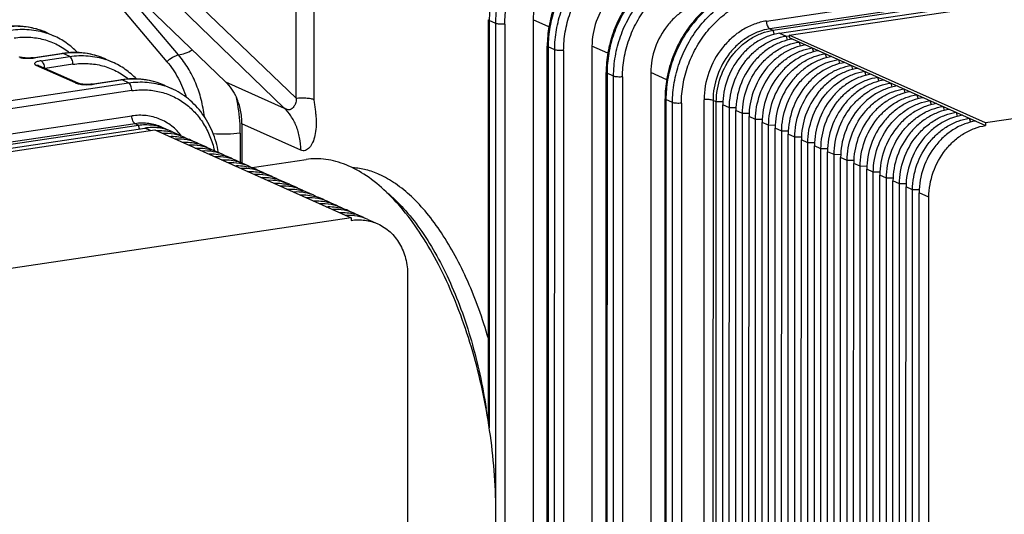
# Model space of a CAD drawing. Header units: millimetres. Extents: x 0 to 1189, y 0 to 841.
# Tile 11 of 27: x 375 to 450, y 290 to 328. Entities that reach past the tile are written whole.
import ezdxf

# ---------------------------------------------------------------- set-up
doc = ezdxf.new("R2010")
doc.units = ezdxf.units.MM
doc.header["$LTSCALE"] = 65.395
doc.layers.get('0').update_dxf_attribs({"linetype": 'CONTINUOUS'})

msp = doc.modelspace()

# ---------------------------------------------------------------- linework, layer by layer
at = {"color": 7, "linetype": 'CONTINUOUS'}
for p, q in [((431.66, 327.927), (496.612, 337.623)), ((496.862, 337.028), (431.91, 327.332)), ((432.16, 327.22), (497.112, 336.916)), ((432.66, 326.996), (497.612, 336.692)), ((433.41, 326.853), (498.362, 336.549)), ((395.712, 322.022), (395.714, 335.624)), ((397.08, 335.529), (397.078, 321.927)), ((386.735, 325.337), (379.676, 333.665)), ((378.791, 333.143), (385.85, 324.815)), ((382.276, 331.049), (390.31, 323.286)), ((513.362, 329.824), (448.41, 320.129)), ((394.81, 321.268), (386.776, 329.031)), ((395.712, 322.022), (387.888, 329.581)), ((410.411, 297.258), (410.415, 328.033)), ((410.482, 327.969), (410.478, 296.803)), ((410.982, 327.745), (410.482, 327.969)), ((410.977, 290.858), (410.982, 327.745)), ((411.665, 327.697), (411.655, 255.251)), ((413.83, 328.02), (413.82, 255.574)), ((415.041, 327.477), (413.83, 328.02)), ((431.91, 327.332), (432.16, 327.22)), ((376.685, 327.028), (377.185, 326.804)), ((432.16, 327.22), (432.248, 326.91)), ((432.66, 326.996), (433.16, 326.772)), ((433.16, 326.772), (433.41, 326.809)), ((433.16, 326.772), (433.248, 326.462)), ((433.41, 326.853), (433.41, 326.66)), ((448.41, 320.129), (433.41, 326.853)), ((433.41, 326.66), (448.41, 319.936)), ((414.905, 253.57), (414.915, 326.016)), ((414.982, 325.951), (414.972, 253.506)), ((415.482, 325.727), (414.982, 325.951)), ((418.33, 326.003), (418.32, 253.557)), ((419.541, 325.46), (418.33, 326.003)), ((434.16, 326.324), (434.248, 326.014)), ((435.16, 325.875), (435.248, 325.566)), ((375.656, 325.124), (377.839, 325.45)), ((377.913, 325.439), (375.729, 325.113)), ((376.229, 324.888), (378.413, 325.214)), ((378.413, 325.214), (377.913, 325.439)), ((415.472, 253.281), (415.482, 325.727)), ((416.165, 325.68), (416.155, 253.234)), ((436.16, 325.427), (436.248, 325.117)), ((378.863, 323.19), (375.863, 324.535)), ((376.068, 324.508), (376.065, 324.51)), ((379.068, 323.163), (376.068, 324.508)), ((378.663, 324.619), (376.53, 324.301)), ((381.185, 325.011), (381.685, 324.787)), ((437.16, 324.979), (437.248, 324.669)), ((438.16, 324.531), (438.248, 324.221)), ((419.405, 251.553), (419.415, 323.999)), ((419.482, 323.934), (419.472, 251.488)), ((419.982, 323.71), (419.482, 323.934)), ((419.972, 251.264), (419.982, 323.71)), ((420.665, 323.663), (420.655, 251.217)), ((422.83, 323.986), (422.82, 251.54)), ((424.041, 323.443), (422.83, 323.986)), ((439.16, 324.082), (439.248, 323.772)), ((440.16, 323.634), (440.248, 323.324)), ((356.686, 319.282), (382.913, 323.197)), ((380.156, 323.107), (382.339, 323.433)), ((382.413, 323.421), (380.229, 323.095)), ((382.913, 323.197), (382.413, 323.421)), ((385.685, 322.994), (386.185, 322.77)), ((390.31, 323.286), (394.81, 321.268)), ((441.16, 323.186), (441.248, 322.876)), ((383.163, 322.602), (356.936, 318.687)), ((442.16, 322.737), (442.248, 322.428)), ((443.16, 322.289), (443.248, 321.979)), ((423.905, 249.536), (423.915, 321.982)), ((423.982, 321.917), (423.972, 249.471)), ((424.482, 321.693), (423.982, 321.917)), ((424.472, 249.247), (424.482, 321.693)), ((425.165, 321.645), (425.155, 249.199)), ((426.887, 249.458), (426.897, 321.904)), ((427.58, 321.856), (427.57, 249.411)), ((427.83, 321.744), (427.58, 321.856)), ((427.82, 249.298), (427.83, 321.744)), ((428.338, 321.74), (427.83, 321.744)), ((428.32, 249.074), (428.33, 321.52)), ((428.83, 321.296), (428.33, 321.52)), ((444.16, 321.841), (444.248, 321.531)), ((445.16, 321.393), (445.248, 321.083)), ((318.211, 310.975), (383.163, 320.67)), ((428.82, 248.85), (428.83, 321.296)), ((429.338, 321.291), (428.83, 321.296)), ((429.32, 248.626), (429.33, 321.072)), ((429.83, 320.848), (429.33, 321.072)), ((429.82, 248.402), (429.83, 320.848)), ((430.338, 320.843), (429.83, 320.848)), ((430.32, 248.178), (430.33, 320.624)), ((430.83, 320.399), (430.33, 320.624)), ((446.16, 320.944), (446.248, 320.634)), ((383.413, 320.075), (318.461, 310.38)), ((318.711, 310.268), (383.663, 319.963)), ((383.663, 319.963), (383.413, 320.075)), ((383.744, 319.676), (383.663, 319.963)), ((385.458, 319.808), (385.708, 319.696)), ((391.577, 320.06), (391.577, 317.065)), ((396.077, 318.043), (391.577, 320.06)), ((430.82, 247.954), (430.83, 320.399)), ((431.338, 320.395), (430.83, 320.399)), ((431.32, 247.729), (431.33, 320.175)), ((431.83, 319.951), (431.33, 320.175)), ((431.82, 247.505), (431.83, 319.951)), ((432.338, 319.946), (431.83, 319.951)), ((447.16, 320.496), (447.248, 320.186)), ((448.41, 320.129), (448.41, 319.936)), ((319.211, 310.044), (384.163, 319.739)), ((319.961, 309.901), (384.913, 319.596)), ((384.59, 319.548), (384.163, 319.739)), ((384.913, 319.596), (399.913, 312.872)), ((386.208, 319.472), (386.708, 319.248)), ((391.451, 319.348), (391.451, 317.121)), ((432.32, 247.281), (432.33, 319.727)), ((432.83, 319.503), (432.33, 319.727)), ((432.82, 247.057), (432.83, 319.503)), ((433.338, 319.498), (432.83, 319.503)), ((433.32, 246.833), (433.33, 319.279)), ((433.83, 319.055), (433.33, 319.279)), ((433.82, 246.609), (433.83, 319.055)), ((434.338, 319.05), (433.83, 319.055)), ((387.208, 319.023), (387.708, 318.799)), ((388.208, 318.575), (388.708, 318.351)), ((434.32, 246.385), (434.33, 318.83)), ((434.83, 318.606), (434.33, 318.83)), ((434.82, 246.16), (434.83, 318.606)), ((435.338, 318.602), (434.83, 318.606)), ((435.32, 245.936), (435.33, 318.382)), ((435.83, 318.158), (435.33, 318.382)), ((389.208, 318.127), (389.708, 317.903)), ((390.208, 317.679), (390.708, 317.454)), ((435.82, 245.712), (435.83, 318.158)), ((436.338, 318.153), (435.83, 318.158)), ((436.32, 245.488), (436.33, 317.934)), ((436.83, 317.71), (436.33, 317.934)), ((436.82, 245.264), (436.83, 317.71)), ((437.338, 317.705), (436.83, 317.71)), ((391.208, 317.23), (391.708, 317.006)), ((392.352, 316.717), (396.477, 317.333)), ((437.32, 245.04), (437.33, 317.486)), ((437.83, 317.261), (437.33, 317.486)), ((437.82, 244.816), (437.83, 317.261)), ((438.338, 317.257), (437.83, 317.261)), ((438.32, 244.591), (438.33, 317.037)), ((438.83, 316.813), (438.33, 317.037)), ((438.82, 244.367), (438.83, 316.813)), ((439.338, 316.808), (438.83, 316.813)), ((392.208, 316.782), (392.708, 316.558)), ((393.208, 316.334), (393.708, 316.11)), ((439.32, 244.143), (439.33, 316.589)), ((439.83, 316.365), (439.33, 316.589)), ((439.82, 243.919), (439.83, 316.365)), ((440.338, 316.36), (439.83, 316.365)), ((440.32, 243.695), (440.33, 316.141)), ((440.83, 315.917), (440.33, 316.141)), ((394.208, 315.885), (394.708, 315.661)), ((395.208, 315.437), (395.708, 315.213)), ((440.82, 243.471), (440.83, 315.917)), ((441.338, 315.912), (440.83, 315.917)), ((441.32, 243.247), (441.33, 315.692)), ((441.83, 315.468), (441.33, 315.692)), ((441.82, 243.022), (441.83, 315.468)), ((442.338, 315.464), (441.83, 315.468)), ((396.208, 314.989), (396.708, 314.765)), ((397.208, 314.541), (397.708, 314.316)), ((442.32, 242.798), (442.33, 315.244)), ((442.83, 315.02), (442.33, 315.244)), ((442.82, 242.574), (442.83, 315.02)), ((443.338, 315.015), (442.83, 315.02)), ((443.32, 242.35), (443.33, 314.796)), ((444.08, 314.46), (443.33, 314.796)), ((398.208, 314.092), (398.708, 313.868)), ((444.07, 242.014), (444.08, 314.46)), ((399.208, 313.644), (399.708, 313.42)), ((400.208, 313.196), (400.708, 312.972)), ((399.913, 312.872), (334.961, 303.176)), ((399.913, 312.872), (399.913, 312.678)), ((401.208, 312.747), (401.958, 312.411)), ((404.242, 308.495), (404.233, 236.049))]:
    msp.add_line(p, q, dxfattribs=at)
for points in [[(375.656, 325.124), (375.623, 325.12), (375.541, 325.11), (375.454, 325.103), (375.362, 325.098), (375.269, 325.095), (375.176, 325.095), (375.086, 325.098), (375.001, 325.103), (374.922, 325.11), (374.85, 325.118), (374.785, 325.127), (374.727, 325.137), (374.678, 325.148), (374.637, 325.158), (374.605, 325.167), (374.582, 325.175), (374.569, 325.18), (374.568, 325.181)], [(380.156, 323.107), (380.123, 323.102), (380.041, 323.093), (379.954, 323.085), (379.862, 323.08), (379.769, 323.078), (379.676, 323.078), (379.586, 323.081), (379.501, 323.086), (379.422, 323.092), (379.35, 323.1), (379.285, 323.11), (379.227, 323.12), (379.178, 323.13), (379.137, 323.14), (379.105, 323.15), (379.082, 323.158), (379.069, 323.163), (379.068, 323.163)]]:
    msp.add_lwpolyline(points, dxfattribs=at)
for centre, radius, start, end in [((374.376, 321.862), 5.659, 74.67774, 75.09761), ((374.382, 321.884), 5.636, 70.41727, 74.67976), ((374.392, 321.913), 5.606, 65.85591, 70.4138), ((374.891, 321.686), 5.609, 65.85753, 71.42902), ((375.295, 328.063), 2.982, 276.33841, 277.00653), ((375.323, 327.84), 2.757, 276.99462, 278.47417), ((377.857, 325.335), 0.117, 96.49147, 98.49333), ((378.876, 319.845), 5.659, 74.67774, 75.09761), ((378.882, 319.867), 5.636, 70.41727, 74.67976), ((378.892, 319.896), 5.606, 65.85591, 70.4138), ((375.923, 324.186), 0.353, 65.73238, 70.1969), ((379.391, 319.668), 5.609, 65.85753, 71.42902), ((379.468, 324.878), 1.797, 256.81354, 257.95082), ((379.795, 326.046), 2.982, 276.33841, 277.00659), ((379.823, 325.823), 2.757, 276.99469, 278.47418), ((382.357, 323.317), 0.117, 96.49147, 98.49333), ((383.891, 317.651), 5.609, 65.85753, 71.42902), ((384.275, 316.499), 3.503, 61.59242, 65.85212), ((385.27, 316.038), 3.517, 65.86873, 74.73031), ((385.275, 316.051), 3.503, 61.59242, 65.85212), ((386.27, 315.59), 3.517, 65.86873, 74.73031), ((386.275, 315.603), 3.503, 61.59242, 65.85212), ((387.27, 315.142), 3.517, 65.86873, 74.73031), ((387.275, 315.155), 3.503, 61.59242, 65.85212), ((388.27, 314.693), 3.517, 65.86873, 74.73031), ((388.275, 314.706), 3.503, 61.59242, 65.85212), ((389.27, 314.245), 3.517, 65.86873, 74.73031), ((389.275, 314.258), 3.503, 61.59242, 65.85212), ((390.27, 313.797), 3.517, 65.86873, 74.73031), ((390.275, 313.81), 3.503, 61.59242, 65.85212), ((391.27, 313.348), 3.517, 65.86873, 74.73031), ((391.275, 313.361), 3.503, 61.59242, 65.85212), ((392.27, 312.9), 3.517, 65.86873, 74.73031), ((392.275, 312.913), 3.503, 61.59242, 65.85212), ((393.27, 312.452), 3.517, 65.86873, 74.73031), ((393.275, 312.465), 3.503, 61.59242, 65.85212), ((394.27, 312.004), 3.517, 65.86873, 74.73031), ((394.275, 312.017), 3.503, 61.59242, 65.85212), ((395.27, 311.555), 3.517, 65.86873, 74.73031), ((395.275, 311.568), 3.503, 61.59242, 65.85212), ((396.27, 311.107), 3.517, 65.86873, 74.73031), ((396.275, 311.12), 3.503, 61.59242, 65.85212), ((397.27, 310.659), 3.517, 65.86873, 74.73031), ((397.275, 310.672), 3.503, 61.59242, 65.85212), ((398.27, 310.21), 3.517, 65.86873, 74.73031), ((398.275, 310.223), 3.503, 61.59242, 65.85212), ((399.27, 309.762), 3.517, 65.86873, 74.73031), ((399.275, 309.775), 3.503, 61.59242, 65.85212)]:
    msp.add_arc(centre, radius, start, end, dxfattribs=at)
for points, knots in [([(417.342, 336.72), (416.884, 336.646), (415.967, 336.396), (414.674, 335.747), (413.486, 334.845), (412.448, 333.725), (411.597, 332.428), (410.964, 331.003), (410.572, 329.503), (410.482, 328.476), (410.482, 327.969)], [0, 0, 0, 0, 0.115615, 0.235321, 0.358956, 0.485807, 0.614744, 0.744385, 0.873263, 1, 1, 1, 1]), ([(410.982, 327.745), (410.982, 328.256), (411.074, 329.288), (411.47, 330.798), (412.111, 332.23), (412.972, 333.532), (414.022, 334.654), (415.222, 335.553), (416.526, 336.195), (417.45, 336.438), (417.911, 336.506)], [0, 0, 0, 0, 0.126819, 0.255786, 0.385502, 0.514482, 0.641328, 0.764905, 0.884509, 1, 1, 1, 1]), ([(411.665, 327.697), (411.665, 328.176), (411.751, 329.144), (412.122, 330.559), (412.723, 331.902), (413.531, 333.123), (414.515, 334.174), (415.64, 335.017), (416.863, 335.619), (417.729, 335.847), (418.161, 335.911)], [0, 0, 0, 0, 0.126819, 0.255785, 0.385502, 0.514482, 0.641328, 0.764906, 0.88451, 1, 1, 1, 1]), ([(421.837, 334.725), (421.373, 334.655), (420.445, 334.412), (419.138, 333.772), (417.939, 332.876), (416.893, 331.762), (416.037, 330.47), (415.4, 329.049), (415.006, 327.55), (414.915, 326.524), (414.915, 326.016)], [0, 0, 0, 0, 0.116708, 0.236945, 0.360648, 0.487242, 0.615744, 0.744911, 0.87341, 1, 1, 1, 1]), ([(421.842, 334.702), (421.384, 334.629), (420.467, 334.378), (419.174, 333.73), (417.986, 332.828), (416.948, 331.707), (416.097, 330.41), (415.464, 328.985), (415.072, 327.485), (414.982, 326.459), (414.982, 325.951)], [0, 0, 0, 0, 0.115615, 0.235321, 0.358956, 0.485807, 0.614744, 0.744385, 0.873263, 1, 1, 1, 1]), ([(415.482, 325.727), (415.482, 326.238), (415.574, 327.271), (415.97, 328.78), (416.611, 330.213), (417.472, 331.514), (418.522, 332.636), (419.722, 333.536), (421.026, 334.177), (421.95, 334.42), (422.411, 334.489)], [0, 0, 0, 0, 0.126819, 0.255786, 0.385502, 0.514482, 0.641328, 0.764905, 0.884509, 1, 1, 1, 1]), ([(418.16, 333.496), (417.873, 333.453), (417.295, 333.302), (416.48, 332.901), (415.73, 332.338), (414.851, 331.4), (414.062, 329.961), (413.83, 328.662), (413.83, 328.02)], [0, 0, 0, 0, 0.115697, 0.235516, 0.359314, 0.486387, 0.744667, 1, 1, 1, 1]), ([(416.165, 325.68), (416.165, 326.159), (416.251, 327.127), (416.622, 328.542), (417.223, 329.885), (418.031, 331.105), (419.015, 332.157), (420.14, 333), (421.363, 333.602), (422.229, 333.83), (422.661, 333.894)], [0, 0, 0, 0, 0.126819, 0.255785, 0.385502, 0.514482, 0.641328, 0.764906, 0.88451, 1, 1, 1, 1]), ([(426.337, 332.707), (425.873, 332.638), (424.945, 332.395), (423.638, 331.754), (422.439, 330.859), (421.393, 329.745), (420.537, 328.453), (419.9, 327.032), (419.506, 325.533), (419.415, 324.507), (419.415, 323.999)], [0, 0, 0, 0, 0.116708, 0.236945, 0.360648, 0.487242, 0.615744, 0.744911, 0.87341, 1, 1, 1, 1]), ([(426.342, 332.685), (425.884, 332.612), (424.967, 332.361), (423.674, 331.712), (422.486, 330.81), (421.448, 329.69), (420.597, 328.393), (419.964, 326.968), (419.572, 325.468), (419.482, 324.442), (419.482, 323.934)], [0, 0, 0, 0, 0.115615, 0.235321, 0.358956, 0.485807, 0.614744, 0.744385, 0.873263, 1, 1, 1, 1]), ([(419.982, 323.71), (419.982, 324.221), (420.074, 325.254), (420.47, 326.763), (421.111, 328.195), (421.972, 329.497), (423.022, 330.619), (424.222, 331.518), (425.526, 332.16), (426.45, 332.403), (426.911, 332.472)], [0, 0, 0, 0, 0.126819, 0.255786, 0.385502, 0.514482, 0.641328, 0.764905, 0.884509, 1, 1, 1, 1]), ([(420.665, 323.663), (420.665, 324.142), (420.751, 325.11), (421.122, 326.525), (421.723, 327.868), (422.531, 329.088), (423.515, 330.14), (424.64, 330.983), (425.863, 331.585), (426.729, 331.812), (427.161, 331.877)], [0, 0, 0, 0, 0.126819, 0.255785, 0.385502, 0.514482, 0.641328, 0.764906, 0.88451, 1, 1, 1, 1]), ([(422.66, 331.479), (422.373, 331.436), (421.795, 331.284), (420.98, 330.883), (420.23, 330.321), (419.351, 329.382), (418.562, 327.944), (418.33, 326.645), (418.33, 326.003)], [0, 0, 0, 0, 0.115697, 0.235516, 0.359314, 0.486387, 0.744667, 1, 1, 1, 1]), ([(430.837, 330.69), (430.373, 330.621), (429.445, 330.378), (428.138, 329.737), (426.939, 328.842), (425.893, 327.727), (425.037, 326.436), (424.4, 325.014), (424.006, 323.516), (423.915, 322.49), (423.915, 321.982)], [0, 0, 0, 0, 0.116708, 0.236945, 0.360648, 0.487242, 0.615744, 0.744911, 0.87341, 1, 1, 1, 1]), ([(430.842, 330.668), (430.384, 330.594), (429.467, 330.344), (428.174, 329.695), (426.986, 328.793), (425.948, 327.673), (425.097, 326.376), (424.464, 324.951), (424.072, 323.451), (423.982, 322.425), (423.982, 321.917)], [0, 0, 0, 0, 0.115615, 0.235321, 0.358956, 0.485807, 0.614744, 0.744385, 0.873263, 1, 1, 1, 1]), ([(424.482, 321.693), (424.482, 322.204), (424.574, 323.236), (424.97, 324.746), (425.611, 326.178), (426.472, 327.48), (427.522, 328.602), (428.722, 329.501), (430.026, 330.143), (430.95, 330.386), (431.411, 330.454)], [0, 0, 0, 0, 0.126819, 0.255786, 0.385502, 0.514482, 0.641328, 0.764905, 0.884509, 1, 1, 1, 1]), ([(425.165, 321.645), (425.165, 322.124), (425.251, 323.093), (425.622, 324.507), (426.223, 325.85), (427.031, 327.071), (428.015, 328.122), (429.14, 328.966), (430.363, 329.567), (431.229, 329.795), (431.661, 329.859)], [0, 0, 0, 0, 0.126819, 0.255785, 0.385502, 0.514482, 0.641328, 0.764906, 0.88451, 1, 1, 1, 1]), ([(427.16, 329.462), (426.873, 329.419), (426.295, 329.267), (425.48, 328.866), (424.73, 328.304), (423.851, 327.365), (423.062, 325.927), (422.83, 324.628), (422.83, 323.986)], [0, 0, 0, 0, 0.115697, 0.235516, 0.359314, 0.486387, 0.744667, 1, 1, 1, 1]), ([(376.685, 327.028), (376.428, 327.143), (375.896, 327.337), (375.06, 327.507), (374.201, 327.557), (373.626, 327.51), (373.339, 327.467)], [0, 0, 0, 0, 0.246938, 0.49515, 0.745828, 1, 1, 1, 1]), ([(375.831, 327.331), (375.443, 327.434), (374.635, 327.559), (373.819, 327.516), (373.413, 327.456)], [0, 0, 0, 0, 0.494653, 1, 1, 1, 1]), ([(410.482, 327.969), (410.472, 327.973), (410.454, 327.982), (410.428, 328.001), (410.415, 328.021), (410.415, 328.033)], [0, 0, 0, 0, 0.337916, 0.611376, 1, 1, 1, 1]), ([(411.665, 327.697), (411.603, 327.688), (411.477, 327.678), (411.291, 327.681), (411.124, 327.701), (411.022, 327.726), (410.982, 327.745)], [0, 0, 0, 0, 0.268506, 0.550413, 0.805811, 1, 1, 1, 1]), ([(431.66, 327.927), (431.344, 327.88), (430.709, 327.713), (429.812, 327.272), (428.987, 326.654), (428.02, 325.621), (427.152, 324.039), (426.897, 322.61), (426.897, 321.904)], [0, 0, 0, 0, 0.115697, 0.235515, 0.359314, 0.486387, 0.744668, 1, 1, 1, 1]), ([(431.91, 327.332), (431.623, 327.289), (431.045, 327.138), (430.23, 326.737), (429.48, 326.174), (428.601, 325.236), (427.812, 323.797), (427.58, 322.498), (427.58, 321.856)], [0, 0, 0, 0, 0.115697, 0.235516, 0.359314, 0.486387, 0.744667, 1, 1, 1, 1]), ([(431.66, 327.927), (431.66, 327.863), (431.673, 327.735), (431.725, 327.559), (431.8, 327.418), (431.873, 327.349), (431.91, 327.332)], [0, 0, 0, 0, 0.289813, 0.571612, 0.81431, 1, 1, 1, 1]), ([(373.913, 327.232), (374.379, 327.301), (375.318, 327.337), (376.241, 327.149), (376.677, 327.003)], [0, 0, 0, 0, 0.50571, 1, 1, 1, 1]), ([(374.163, 326.637), (374.543, 326.693), (375.308, 326.733), (376.436, 326.559), (377.491, 326.155), (378.121, 325.743), (378.41, 325.507)], [0, 0, 0, 0, 0.255098, 0.504799, 0.751999, 1, 1, 1, 1]), ([(379.01, 325.515), (378.749, 325.786), (378.179, 326.278), (377.525, 326.652), (377.185, 326.804)], [0, 0, 0, 0, 0.502231, 1, 1, 1, 1]), ([(427.83, 321.744), (427.83, 322.386), (428.062, 323.685), (428.851, 325.124), (429.73, 326.062), (430.48, 326.624), (431.295, 327.026), (431.873, 327.177), (432.16, 327.22)], [0, 0, 0, 0, 0.255333, 0.513613, 0.640686, 0.764484, 0.884303, 1, 1, 1, 1]), ([(432.66, 326.996), (432.373, 326.953), (431.795, 326.801), (430.98, 326.4), (430.23, 325.838), (429.351, 324.899), (428.562, 323.461), (428.33, 322.162), (428.33, 321.52)], [0, 0, 0, 0, 0.115697, 0.235516, 0.359314, 0.486387, 0.744667, 1, 1, 1, 1]), ([(428.83, 321.296), (428.83, 321.938), (429.062, 323.237), (429.851, 324.675), (430.73, 325.614), (431.48, 326.176), (432.295, 326.577), (432.873, 326.729), (433.16, 326.772)], [0, 0, 0, 0, 0.255333, 0.513613, 0.640686, 0.764484, 0.884303, 1, 1, 1, 1]), ([(414.982, 325.951), (414.972, 325.956), (414.954, 325.965), (414.928, 325.983), (414.915, 326.004), (414.915, 326.016)], [0, 0, 0, 0, 0.337916, 0.611376, 1, 1, 1, 1]), ([(433.66, 326.548), (433.373, 326.505), (432.795, 326.353), (431.98, 325.952), (431.23, 325.39), (430.351, 324.451), (429.562, 323.013), (429.33, 321.714), (429.33, 321.072)], [0, 0, 0, 0, 0.115697, 0.235516, 0.359314, 0.486387, 0.744667, 1, 1, 1, 1]), ([(429.83, 320.848), (429.83, 321.49), (430.062, 322.789), (430.851, 324.227), (431.73, 325.166), (432.48, 325.728), (433.295, 326.129), (433.873, 326.281), (434.16, 326.324)], [0, 0, 0, 0, 0.255333, 0.513613, 0.640686, 0.764484, 0.884303, 1, 1, 1, 1]), ([(434.66, 326.1), (434.373, 326.057), (433.795, 325.905), (432.98, 325.504), (432.23, 324.942), (431.351, 324.003), (430.562, 322.564), (430.33, 321.266), (430.33, 320.624)], [0, 0, 0, 0, 0.115697, 0.235516, 0.359314, 0.486387, 0.744667, 1, 1, 1, 1]), ([(430.83, 320.399), (430.83, 321.041), (431.062, 322.34), (431.851, 323.779), (432.73, 324.717), (433.48, 325.28), (434.295, 325.681), (434.873, 325.833), (435.16, 325.875)], [0, 0, 0, 0, 0.255333, 0.513613, 0.640686, 0.764484, 0.884303, 1, 1, 1, 1]), ([(374.593, 325.137), (374.67, 325.121), (374.834, 325.096), (375.179, 325.071), (375.447, 325.079), (375.624, 325.099)], [0, 0, 0, 0, 0.227332, 0.481622, 1, 1, 1, 1]), ([(375.656, 325.124), (375.674, 325.127), (375.7, 325.124), (375.724, 325.115), (375.729, 325.113)], [0, 0, 0, 0, 0.74413, 1, 1, 1, 1]), ([(381.185, 325.011), (380.928, 325.126), (380.396, 325.319), (379.56, 325.49), (378.701, 325.54), (378.126, 325.493), (377.839, 325.45)], [0, 0, 0, 0, 0.246938, 0.49515, 0.745828, 1, 1, 1, 1]), ([(377.913, 325.439), (377.908, 325.441), (377.885, 325.45), (377.861, 325.453), (377.844, 325.451)], [0, 0, 0, 0, 0.265006, 1, 1, 1, 1]), ([(380.331, 325.314), (379.943, 325.417), (379.135, 325.542), (378.319, 325.499), (377.913, 325.439)], [0, 0, 0, 0, 0.494653, 1, 1, 1, 1]), ([(378.413, 325.214), (378.879, 325.284), (379.818, 325.32), (380.741, 325.132), (381.177, 324.985)], [0, 0, 0, 0, 0.50571, 1, 1, 1, 1]), ([(378.663, 324.619), (378.663, 324.684), (378.65, 324.812), (378.599, 324.988), (378.524, 325.129), (378.451, 325.197), (378.413, 325.214)], [0, 0, 0, 0, 0.289813, 0.571612, 0.81431, 1, 1, 1, 1]), ([(385.85, 324.815), (385.975, 324.951), (386.19, 325.126), (386.502, 325.281), (386.66, 325.326), (386.735, 325.337)], [0, 0, 0, 0, 0.533161, 0.781609, 1, 1, 1, 1]), ([(386.735, 325.337), (386.909, 325.362), (387.273, 325.463), (387.614, 325.624), (387.787, 325.721)], [0, 0, 0, 0, 0.469061, 1, 1, 1, 1]), ([(388.709, 320.609), (388.656, 321.055), (388.495, 321.93), (388.079, 323.181), (387.499, 324.33), (387.005, 325.019), (386.735, 325.337)], [0, 0, 0, 0, 0.259409, 0.512445, 0.759125, 1, 1, 1, 1]), ([(416.165, 325.68), (416.103, 325.671), (415.977, 325.66), (415.791, 325.663), (415.624, 325.683), (415.522, 325.709), (415.482, 325.727)], [0, 0, 0, 0, 0.268506, 0.550413, 0.805811, 1, 1, 1, 1]), ([(435.66, 325.651), (435.373, 325.608), (434.795, 325.457), (433.98, 325.055), (433.23, 324.493), (432.351, 323.555), (431.562, 322.116), (431.33, 320.817), (431.33, 320.175)], [0, 0, 0, 0, 0.115697, 0.235516, 0.359314, 0.486387, 0.744667, 1, 1, 1, 1]), ([(431.83, 319.951), (431.83, 320.593), (432.062, 321.892), (432.851, 323.33), (433.73, 324.269), (434.48, 324.831), (435.295, 325.232), (435.873, 325.384), (436.16, 325.427)], [0, 0, 0, 0, 0.255333, 0.513613, 0.640686, 0.764484, 0.884303, 1, 1, 1, 1]), ([(436.66, 325.203), (436.373, 325.16), (435.795, 325.008), (434.98, 324.607), (434.23, 324.045), (433.351, 323.106), (432.562, 321.668), (432.33, 320.369), (432.33, 319.727)], [0, 0, 0, 0, 0.115697, 0.235516, 0.359314, 0.486387, 0.744667, 1, 1, 1, 1]), ([(376.229, 324.888), (376.176, 324.88), (376.077, 324.863), (375.944, 324.827), (375.84, 324.786), (375.767, 324.741), (375.731, 324.693), (375.728, 324.655), (375.737, 324.629), (375.756, 324.603), (375.796, 324.568), (375.835, 324.548), (375.863, 324.535)], [0, 0, 0, 0, 0.210893, 0.39181, 0.537729, 0.64678, 0.724039, 0.757145, 0.791693, 0.831439, 0.87876, 1, 1, 1, 1]), ([(376.042, 324.518), (376.028, 324.524), (375.97, 324.54), (375.908, 324.542), (375.863, 324.535)], [0, 0, 0, 0, 0.257841, 1, 1, 1, 1]), ([(376.229, 324.888), (376.264, 324.873), (376.333, 324.81), (376.409, 324.677), (376.462, 324.508), (376.477, 324.385), (376.479, 324.324)], [0, 0, 0, 0, 0.175942, 0.423315, 0.715518, 1, 1, 1, 1]), ([(378.663, 324.619), (379.043, 324.676), (379.808, 324.716), (380.936, 324.542), (381.991, 324.138), (382.621, 323.726), (382.91, 323.49)], [0, 0, 0, 0, 0.255098, 0.504799, 0.751999, 1, 1, 1, 1]), ([(383.51, 323.498), (383.249, 323.769), (382.679, 324.261), (382.025, 324.635), (381.685, 324.787)], [0, 0, 0, 0, 0.502231, 1, 1, 1, 1]), ([(385.85, 324.815), (386.178, 324.427), (386.762, 323.564), (387.159, 322.602), (387.314, 322.1)], [0, 0, 0, 0, 0.491813, 1, 1, 1, 1]), ([(432.83, 319.503), (432.83, 320.145), (433.062, 321.444), (433.851, 322.882), (434.73, 323.821), (435.48, 324.383), (436.295, 324.784), (436.873, 324.936), (437.16, 324.979)], [0, 0, 0, 0, 0.255333, 0.513613, 0.640686, 0.764484, 0.884303, 1, 1, 1, 1]), ([(437.66, 324.755), (437.373, 324.712), (436.795, 324.56), (435.98, 324.159), (435.23, 323.597), (434.351, 322.658), (433.562, 321.22), (433.33, 319.921), (433.33, 319.279)], [0, 0, 0, 0, 0.115697, 0.235516, 0.359314, 0.486387, 0.744667, 1, 1, 1, 1]), ([(433.83, 319.055), (433.83, 319.697), (434.062, 320.995), (434.851, 322.434), (435.73, 323.373), (436.48, 323.935), (437.295, 324.336), (437.873, 324.488), (438.16, 324.531)], [0, 0, 0, 0, 0.255333, 0.513613, 0.640686, 0.764484, 0.884303, 1, 1, 1, 1]), ([(419.482, 323.934), (419.472, 323.939), (419.454, 323.948), (419.428, 323.966), (419.415, 323.986), (419.415, 323.999)], [0, 0, 0, 0, 0.337916, 0.611376, 1, 1, 1, 1]), ([(420.665, 323.663), (420.603, 323.653), (420.477, 323.643), (420.291, 323.646), (420.124, 323.666), (420.022, 323.692), (419.982, 323.71)], [0, 0, 0, 0, 0.268506, 0.550413, 0.805811, 1, 1, 1, 1]), ([(438.66, 324.306), (438.373, 324.264), (437.795, 324.112), (436.98, 323.711), (436.23, 323.148), (435.351, 322.21), (434.562, 320.771), (434.33, 319.472), (434.33, 318.83)], [0, 0, 0, 0, 0.115697, 0.235516, 0.359314, 0.486387, 0.744667, 1, 1, 1, 1]), ([(434.83, 318.606), (434.83, 319.248), (435.062, 320.547), (435.851, 321.986), (436.73, 322.924), (437.48, 323.486), (438.295, 323.888), (438.873, 324.039), (439.16, 324.082)], [0, 0, 0, 0, 0.255333, 0.513613, 0.640686, 0.764484, 0.884303, 1, 1, 1, 1]), ([(439.66, 323.858), (439.373, 323.815), (438.795, 323.663), (437.98, 323.262), (437.23, 322.7), (436.351, 321.761), (435.562, 320.323), (435.33, 319.024), (435.33, 318.382)], [0, 0, 0, 0, 0.115697, 0.235516, 0.359314, 0.486387, 0.744667, 1, 1, 1, 1]), ([(435.83, 318.158), (435.83, 318.8), (436.062, 320.099), (436.851, 321.537), (437.73, 322.476), (438.48, 323.038), (439.295, 323.439), (439.873, 323.591), (440.16, 323.634)], [0, 0, 0, 0, 0.255333, 0.513613, 0.640686, 0.764484, 0.884303, 1, 1, 1, 1]), ([(378.863, 323.19), (378.897, 323.195), (378.967, 323.197), (379.035, 323.178), (379.068, 323.163)], [0, 0, 0, 0, 0.48961, 1, 1, 1, 1]), ([(378.863, 323.19), (378.877, 323.184), (378.94, 323.158), (379.006, 323.14), (379.058, 323.128)], [0, 0, 0, 0, 0.219086, 1, 1, 1, 1]), ([(379.093, 323.12), (379.17, 323.104), (379.334, 323.078), (379.679, 323.054), (379.947, 323.062), (380.124, 323.082)], [0, 0, 0, 0, 0.227332, 0.481622, 1, 1, 1, 1]), ([(380.156, 323.107), (380.174, 323.11), (380.2, 323.107), (380.224, 323.098), (380.229, 323.095)], [0, 0, 0, 0, 0.74413, 1, 1, 1, 1]), ([(385.685, 322.994), (385.428, 323.109), (384.896, 323.302), (384.06, 323.473), (383.201, 323.523), (382.626, 323.476), (382.339, 323.433)], [0, 0, 0, 0, 0.246938, 0.49515, 0.745828, 1, 1, 1, 1]), ([(382.413, 323.421), (382.408, 323.424), (382.385, 323.432), (382.361, 323.435), (382.344, 323.433)], [0, 0, 0, 0, 0.265006, 1, 1, 1, 1]), ([(385.685, 322.994), (385.435, 323.106), (384.915, 323.294), (384.099, 323.461), (383.258, 323.509), (382.694, 323.463), (382.413, 323.421)], [0, 0, 0, 0, 0.246255, 0.49408, 0.744922, 1, 1, 1, 1]), ([(382.913, 323.197), (383.379, 323.267), (384.318, 323.303), (385.241, 323.115), (385.677, 322.968)], [0, 0, 0, 0, 0.50571, 1, 1, 1, 1]), ([(383.163, 322.602), (383.163, 322.667), (383.15, 322.795), (383.099, 322.971), (383.024, 323.111), (382.951, 323.18), (382.913, 323.197)], [0, 0, 0, 0, 0.289813, 0.571612, 0.81431, 1, 1, 1, 1]), ([(390.31, 323.286), (390.486, 323.115), (390.81, 322.733), (391.056, 322.297), (391.16, 322.068)], [0, 0, 0, 0, 0.493269, 1, 1, 1, 1]), ([(440.66, 323.41), (440.373, 323.367), (439.795, 323.215), (438.98, 322.814), (438.23, 322.252), (437.351, 321.313), (436.562, 319.875), (436.33, 318.576), (436.33, 317.934)], [0, 0, 0, 0, 0.115697, 0.235516, 0.359314, 0.486387, 0.744667, 1, 1, 1, 1]), ([(436.83, 317.71), (436.83, 318.352), (437.062, 319.651), (437.851, 321.089), (438.73, 322.028), (439.48, 322.59), (440.295, 322.991), (440.873, 323.143), (441.16, 323.186)], [0, 0, 0, 0, 0.255333, 0.513613, 0.640686, 0.764484, 0.884303, 1, 1, 1, 1]), ([(441.66, 322.962), (441.373, 322.919), (440.795, 322.767), (439.98, 322.366), (439.23, 321.804), (438.351, 320.865), (437.562, 319.426), (437.33, 318.127), (437.33, 317.486)], [0, 0, 0, 0, 0.115697, 0.235516, 0.359314, 0.486387, 0.744667, 1, 1, 1, 1]), ([(383.163, 322.602), (383.519, 322.655), (384.234, 322.697), (385.291, 322.556), (386.29, 322.213), (387.201, 321.678), (387.998, 320.967), (388.659, 320.101), (389.166, 319.105), (389.39, 318.383), (389.474, 318.011)], [0, 0, 0, 0, 0.12511, 0.247671, 0.368897, 0.49019, 0.612943, 0.738344, 0.867229, 1, 1, 1, 1]), ([(389.785, 317.867), (389.69, 318.408), (389.391, 319.458), (388.733, 320.642), (388.061, 321.451), (387.494, 321.979), (386.868, 322.426), (386.417, 322.666), (386.185, 322.77)], [0, 0, 0, 0, 0.260742, 0.512827, 0.636308, 0.758369, 0.879439, 1, 1, 1, 1]), ([(391.577, 320.06), (391.577, 320.41), (391.51, 321.1), (391.299, 321.761), (391.16, 322.068)], [0, 0, 0, 0, 0.509371, 1, 1, 1, 1]), ([(391.451, 319.348), (391.451, 319.579), (391.427, 320.492), (391.306, 321.402), (391.16, 322.068)], [0, 0, 0, 0, 0.253536, 1, 1, 1, 1]), ([(437.83, 317.261), (437.83, 317.903), (438.062, 319.202), (438.851, 320.641), (439.73, 321.579), (440.48, 322.142), (441.295, 322.543), (441.873, 322.695), (442.16, 322.737)], [0, 0, 0, 0, 0.255333, 0.513613, 0.640686, 0.764484, 0.884303, 1, 1, 1, 1]), ([(442.66, 322.513), (442.373, 322.47), (441.795, 322.319), (440.98, 321.917), (440.23, 321.355), (439.351, 320.417), (438.562, 318.978), (438.33, 317.679), (438.33, 317.037)], [0, 0, 0, 0, 0.115697, 0.235516, 0.359314, 0.486387, 0.744667, 1, 1, 1, 1]), ([(438.83, 316.813), (438.83, 317.455), (439.062, 318.754), (439.851, 320.192), (440.73, 321.131), (441.48, 321.693), (442.295, 322.094), (442.873, 322.246), (443.16, 322.289)], [0, 0, 0, 0, 0.255333, 0.513613, 0.640686, 0.764484, 0.884303, 1, 1, 1, 1]), ([(443.66, 322.065), (443.373, 322.022), (442.795, 321.87), (441.98, 321.469), (441.23, 320.907), (440.351, 319.968), (439.562, 318.53), (439.33, 317.231), (439.33, 316.589)], [0, 0, 0, 0, 0.115697, 0.235516, 0.359314, 0.486387, 0.744667, 1, 1, 1, 1]), ([(395.712, 322.022), (395.724, 321.983), (395.737, 321.906), (395.729, 321.768), (395.689, 321.626), (395.621, 321.489), (395.534, 321.358), (395.428, 321.243), (395.297, 321.159), (395.165, 321.133), (395.036, 321.157), (394.935, 321.203), (394.859, 321.243), (394.825, 321.262), (394.81, 321.268)], [0, 0, 0, 0, 0.080037, 0.150223, 0.269077, 0.367207, 0.449105, 0.575928, 0.670269, 0.750204, 0.832073, 0.923415, 0.967318, 1, 1, 1, 1]), ([(395.712, 322.022), (395.829, 322.039), (396.082, 322.06), (396.458, 322.055), (396.761, 322.019), (396.963, 321.97), (397.044, 321.942), (397.078, 321.927)], [0, 0, 0, 0, 0.25716, 0.550265, 0.814735, 0.918571, 1, 1, 1, 1]), ([(397.078, 321.927), (397.078, 321.868), (397.087, 321.749), (397.119, 321.511), (397.166, 321.215), (397.215, 320.859), (397.256, 320.39), (397.26, 319.824), (397.178, 319.196), (397.013, 318.664), (396.803, 318.307), (396.597, 318.111), (396.434, 318.018), (396.252, 317.986), (396.133, 318.017), (396.077, 318.043)], [0, 0, 0, 0, 0.039179, 0.078879, 0.158353, 0.237777, 0.31675, 0.470058, 0.611185, 0.734244, 0.836703, 0.880809, 0.921036, 0.959386, 1, 1, 1, 1]), ([(423.982, 321.917), (423.972, 321.921), (423.954, 321.93), (423.928, 321.949), (423.915, 321.969), (423.915, 321.982)], [0, 0, 0, 0, 0.337916, 0.611376, 1, 1, 1, 1]), ([(425.165, 321.645), (425.103, 321.636), (424.977, 321.626), (424.791, 321.629), (424.624, 321.649), (424.522, 321.674), (424.482, 321.693)], [0, 0, 0, 0, 0.268506, 0.550413, 0.805811, 1, 1, 1, 1]), ([(427.58, 321.856), (427.539, 321.875), (427.437, 321.9), (427.27, 321.92), (427.084, 321.923), (426.958, 321.913), (426.897, 321.904)], [0, 0, 0, 0, 0.194189, 0.449587, 0.731494, 1, 1, 1, 1]), ([(439.83, 316.365), (439.83, 317.007), (440.062, 318.306), (440.851, 319.744), (441.73, 320.683), (442.48, 321.245), (443.295, 321.646), (443.873, 321.798), (444.16, 321.841)], [0, 0, 0, 0, 0.255333, 0.513613, 0.640686, 0.764484, 0.884303, 1, 1, 1, 1]), ([(444.66, 321.617), (444.373, 321.574), (443.795, 321.422), (442.98, 321.021), (442.23, 320.459), (441.351, 319.52), (440.562, 318.082), (440.33, 316.783), (440.33, 316.141)], [0, 0, 0, 0, 0.115697, 0.235516, 0.359314, 0.486387, 0.744667, 1, 1, 1, 1]), ([(440.83, 315.917), (440.83, 316.558), (441.062, 317.857), (441.851, 319.296), (442.73, 320.235), (443.48, 320.797), (444.295, 321.198), (444.873, 321.35), (445.16, 321.393)], [0, 0, 0, 0, 0.255333, 0.513613, 0.640686, 0.764484, 0.884303, 1, 1, 1, 1]), ([(386.969, 319.12), (386.752, 319.409), (386.246, 319.931), (385.307, 320.475), (384.253, 320.742), (383.523, 320.724), (383.163, 320.67)], [0, 0, 0, 0, 0.251709, 0.498693, 0.746378, 1, 1, 1, 1]), ([(383.413, 320.075), (383.375, 320.092), (383.303, 320.161), (383.227, 320.302), (383.176, 320.477), (383.163, 320.605), (383.163, 320.67)], [0, 0, 0, 0, 0.18569, 0.428388, 0.710187, 1, 1, 1, 1]), ([(396.077, 318.043), (396.077, 318.369), (396.019, 319.007), (395.758, 319.898), (395.353, 320.661), (394.998, 321.086), (394.81, 321.268)], [0, 0, 0, 0, 0.27577, 0.53672, 0.778576, 1, 1, 1, 1]), ([(445.66, 321.168), (445.373, 321.126), (444.795, 320.974), (443.98, 320.573), (443.23, 320.01), (442.351, 319.072), (441.562, 317.633), (441.33, 316.334), (441.33, 315.692)], [0, 0, 0, 0, 0.115697, 0.235516, 0.359314, 0.486387, 0.744667, 1, 1, 1, 1]), ([(441.83, 315.468), (441.83, 316.11), (442.062, 317.409), (442.851, 318.848), (443.73, 319.786), (444.48, 320.348), (445.295, 320.75), (445.873, 320.901), (446.16, 320.944)], [0, 0, 0, 0, 0.255333, 0.513613, 0.640686, 0.764484, 0.884303, 1, 1, 1, 1]), ([(446.66, 320.72), (446.373, 320.677), (445.795, 320.525), (444.98, 320.124), (444.23, 319.562), (443.351, 318.623), (442.562, 317.185), (442.33, 315.886), (442.33, 315.244)], [0, 0, 0, 0, 0.115697, 0.235516, 0.359314, 0.486387, 0.744667, 1, 1, 1, 1]), ([(385.458, 319.808), (385.145, 319.948), (384.465, 320.139), (383.761, 320.127), (383.413, 320.075)], [0, 0, 0, 0, 0.49402, 1, 1, 1, 1]), ([(383.663, 319.963), (384.011, 320.015), (384.715, 320.027), (385.395, 319.836), (385.708, 319.696)], [0, 0, 0, 0, 0.50598, 1, 1, 1, 1]), ([(442.83, 315.02), (442.83, 315.662), (443.062, 316.961), (443.851, 318.399), (444.73, 319.338), (445.48, 319.9), (446.295, 320.301), (446.873, 320.453), (447.16, 320.496)], [0, 0, 0, 0, 0.255333, 0.513613, 0.640686, 0.764484, 0.884303, 1, 1, 1, 1]), ([(447.66, 320.272), (447.373, 320.229), (446.795, 320.077), (445.98, 319.676), (445.23, 319.114), (444.351, 318.175), (443.562, 316.737), (443.33, 315.438), (443.33, 314.796)], [0, 0, 0, 0, 0.115697, 0.235516, 0.359314, 0.486387, 0.744667, 1, 1, 1, 1]), ([(444.08, 314.46), (444.08, 315.102), (444.312, 316.401), (445.101, 317.839), (445.98, 318.778), (446.73, 319.34), (447.545, 319.741), (448.123, 319.893), (448.41, 319.936)], [0, 0, 0, 0, 0.255333, 0.513613, 0.640686, 0.764484, 0.884303, 1, 1, 1, 1]), ([(386.208, 319.472), (385.895, 319.612), (385.215, 319.803), (384.511, 319.791), (384.163, 319.739)], [0, 0, 0, 0, 0.49402, 1, 1, 1, 1]), ([(385.013, 319.551), (385.213, 319.563), (385.613, 319.555), (386.006, 319.483), (386.196, 319.431)], [0, 0, 0, 0, 0.503744, 1, 1, 1, 1]), ([(387.208, 319.023), (386.946, 319.141), (386.387, 319.312), (385.804, 319.344), (385.513, 319.327)], [0, 0, 0, 0, 0.495725, 1, 1, 1, 1]), ([(386.013, 319.103), (386.213, 319.115), (386.613, 319.107), (387.006, 319.034), (387.196, 318.982)], [0, 0, 0, 0, 0.503744, 1, 1, 1, 1]), ([(391.451, 319.348), (391.116, 319.298), (390.425, 319.246), (389.733, 319.265), (389.383, 319.297)], [0, 0, 0, 0, 0.490346, 1, 1, 1, 1]), ([(388.208, 318.575), (387.946, 318.692), (387.387, 318.864), (386.804, 318.896), (386.513, 318.879)], [0, 0, 0, 0, 0.495725, 1, 1, 1, 1]), ([(387.013, 318.655), (387.213, 318.666), (387.613, 318.659), (388.006, 318.586), (388.196, 318.534)], [0, 0, 0, 0, 0.503744, 1, 1, 1, 1]), ([(389.208, 318.127), (388.946, 318.244), (388.387, 318.416), (387.804, 318.448), (387.513, 318.431)], [0, 0, 0, 0, 0.495725, 1, 1, 1, 1]), ([(388.013, 318.206), (388.213, 318.218), (388.613, 318.21), (389.006, 318.138), (389.196, 318.086)], [0, 0, 0, 0, 0.503744, 1, 1, 1, 1]), ([(390.208, 317.679), (389.946, 317.796), (389.387, 317.967), (388.804, 317.999), (388.513, 317.982)], [0, 0, 0, 0, 0.495725, 1, 1, 1, 1]), ([(389.013, 317.758), (389.213, 317.77), (389.613, 317.762), (390.006, 317.69), (390.196, 317.638)], [0, 0, 0, 0, 0.503744, 1, 1, 1, 1]), ([(391.208, 317.23), (390.946, 317.347), (390.387, 317.519), (389.804, 317.551), (389.513, 317.534)], [0, 0, 0, 0, 0.495725, 1, 1, 1, 1]), ([(390.013, 317.31), (390.213, 317.322), (390.613, 317.314), (391.006, 317.241), (391.196, 317.189)], [0, 0, 0, 0, 0.503744, 1, 1, 1, 1]), ([(392.208, 316.782), (391.946, 316.899), (391.387, 317.071), (390.804, 317.103), (390.513, 317.086)], [0, 0, 0, 0, 0.495725, 1, 1, 1, 1]), ([(391.013, 316.862), (391.213, 316.873), (391.613, 316.866), (392.006, 316.793), (392.196, 316.741)], [0, 0, 0, 0, 0.503744, 1, 1, 1, 1]), ([(410.309, 283.061), (410.493, 283.95), (410.782, 285.799), (410.994, 288.661), (410.995, 291.648), (410.783, 294.702), (410.362, 297.765), (409.742, 300.779), (408.933, 303.686), (407.951, 306.432), (406.814, 308.965), (405.545, 311.237), (404.166, 313.206), (402.701, 314.836), (401.176, 316.097), (399.839, 316.836), (398.774, 317.199), (397.999, 317.358), (397.231, 317.409), (396.725, 317.37), (396.477, 317.333)], [0, 0, 0, 0, 0.06702, 0.137865, 0.211606, 0.287206, 0.363568, 0.439567, 0.514094, 0.586084, 0.654567, 0.718703, 0.777843, 0.831596, 0.879921, 0.923255, 0.943388, 0.962727, 0.981507, 1, 1, 1, 1]), ([(393.208, 316.334), (392.946, 316.451), (392.387, 316.623), (391.804, 316.654), (391.513, 316.637)], [0, 0, 0, 0, 0.495725, 1, 1, 1, 1]), ([(392.013, 316.413), (392.213, 316.425), (392.613, 316.417), (393.006, 316.345), (393.196, 316.293)], [0, 0, 0, 0, 0.503744, 1, 1, 1, 1]), ([(394.208, 315.885), (393.946, 316.003), (393.387, 316.174), (392.804, 316.206), (392.513, 316.189)], [0, 0, 0, 0, 0.495725, 1, 1, 1, 1]), ([(402.077, 316.19), (401.749, 316.338), (401.087, 316.573), (400.391, 316.679), (400.051, 316.694)], [0, 0, 0, 0, 0.514316, 1, 1, 1, 1]), ([(410.414, 303.64), (410.195, 304.4), (409.717, 305.879), (408.873, 307.994), (407.923, 309.941), (406.883, 311.688), (405.768, 313.211), (404.594, 314.485), (403.378, 315.492), (402.51, 315.997), (402.077, 316.19)], [0, 0, 0, 0, 0.153417, 0.301051, 0.44134, 0.572961, 0.694916, 0.806626, 0.908079, 1, 1, 1, 1]), ([(393.013, 315.965), (393.213, 315.977), (393.613, 315.969), (394.006, 315.896), (394.196, 315.844)], [0, 0, 0, 0, 0.503744, 1, 1, 1, 1]), ([(395.208, 315.437), (394.946, 315.554), (394.387, 315.726), (393.804, 315.758), (393.513, 315.741)], [0, 0, 0, 0, 0.495725, 1, 1, 1, 1]), ([(394.013, 315.517), (394.213, 315.528), (394.613, 315.521), (395.006, 315.448), (395.196, 315.396)], [0, 0, 0, 0, 0.503744, 1, 1, 1, 1]), ([(396.208, 314.989), (395.946, 315.106), (395.387, 315.278), (394.804, 315.31), (394.513, 315.293)], [0, 0, 0, 0, 0.495725, 1, 1, 1, 1]), ([(395.013, 315.068), (395.213, 315.08), (395.613, 315.072), (396.006, 315), (396.196, 314.948)], [0, 0, 0, 0, 0.503744, 1, 1, 1, 1]), ([(397.208, 314.541), (396.946, 314.658), (396.387, 314.829), (395.804, 314.861), (395.513, 314.844)], [0, 0, 0, 0, 0.495725, 1, 1, 1, 1]), ([(396.013, 314.62), (396.213, 314.632), (396.613, 314.624), (397.006, 314.552), (397.196, 314.5)], [0, 0, 0, 0, 0.503744, 1, 1, 1, 1]), ([(402.646, 314.816), (403.107, 314.438), (404.01, 313.561), (405.237, 312.012), (406.384, 310.192), (407.429, 308.133), (408.355, 305.872), (409.145, 303.449), (409.784, 300.908), (410.102, 299.169), (410.234, 298.289)], [0, 0, 0, 0, 0.096479, 0.202992, 0.319134, 0.443972, 0.57618, 0.71415, 0.85607, 1, 1, 1, 1]), ([(398.208, 314.092), (397.946, 314.209), (397.387, 314.381), (396.804, 314.413), (396.513, 314.396)], [0, 0, 0, 0, 0.495725, 1, 1, 1, 1]), ([(397.013, 314.172), (397.213, 314.184), (397.613, 314.176), (398.006, 314.103), (398.196, 314.051)], [0, 0, 0, 0, 0.503744, 1, 1, 1, 1]), ([(399.208, 313.644), (398.946, 313.761), (398.387, 313.933), (397.804, 313.965), (397.513, 313.948)], [0, 0, 0, 0, 0.495725, 1, 1, 1, 1]), ([(398.013, 313.724), (398.213, 313.735), (398.613, 313.728), (399.006, 313.655), (399.196, 313.603)], [0, 0, 0, 0, 0.503744, 1, 1, 1, 1]), ([(400.208, 313.196), (399.946, 313.313), (399.387, 313.485), (398.804, 313.516), (398.513, 313.499)], [0, 0, 0, 0, 0.495725, 1, 1, 1, 1]), ([(399.013, 313.275), (399.213, 313.287), (399.613, 313.279), (400.006, 313.207), (400.196, 313.155)], [0, 0, 0, 0, 0.503744, 1, 1, 1, 1]), ([(401.208, 312.747), (400.946, 312.865), (400.387, 313.036), (399.804, 313.068), (399.513, 313.051)], [0, 0, 0, 0, 0.495725, 1, 1, 1, 1]), ([(399.913, 312.678), (400.261, 312.73), (400.965, 312.742), (401.645, 312.552), (401.958, 312.411)], [0, 0, 0, 0, 0.50598, 1, 1, 1, 1]), ([(401.958, 312.411), (402.129, 312.334), (402.462, 312.152), (402.913, 311.8), (403.309, 311.375), (403.758, 310.718), (404.144, 309.753), (404.243, 308.919), (404.242, 308.495)], [0, 0, 0, 0, 0.117886, 0.236673, 0.357177, 0.480062, 0.733965, 1, 1, 1, 1])]:
    msp.add_open_spline(points, degree=3, knots=knots, dxfattribs=at)

doc.saveas('drawing.dxf')
